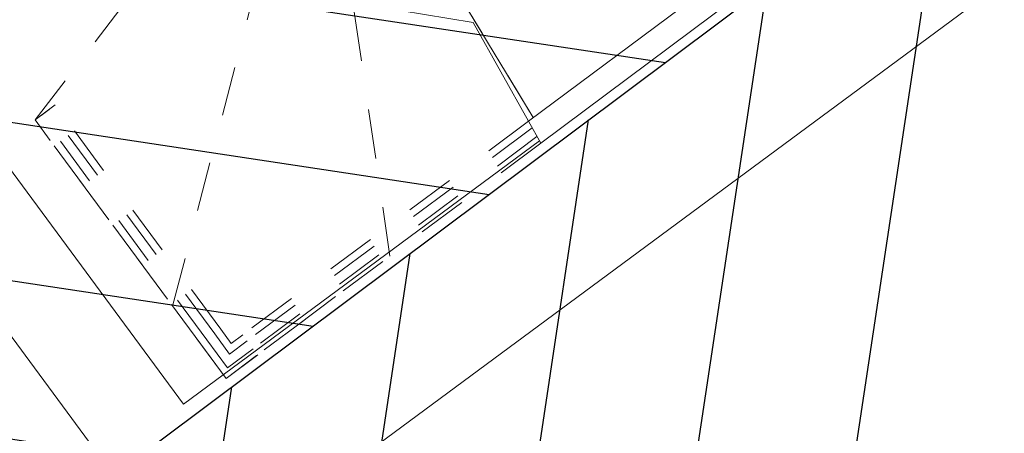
# Model space of a CAD drawing. Header units: metres. Extents: x 1575818 to 1575995, y 2263001 to 2263183.
# Tile 17 of 67: x 1575888.499 to 1575890.496, y 2263039.722 to 2263040.561. Entities that reach past the tile are written whole.
import ezdxf

# ---------------------------------------------------------------- set-up
doc = ezdxf.new("R2010")
doc.units = ezdxf.units.M
doc.linetypes.add('Tiret', pattern=[0.0025, 0.00125, -0.00125])
doc.layers.add('_REVIT', color=7, linetype='CONTINUOUS', true_color=0x0064c8)
for name, color, linetype, lineweight in [('CC43_A-WALL', 113, 'CONTINUOUS', 13), ('CC43_S-STRS', 31, 'CONTINUOUS', 9), ('CC43_S-STRS-MBND', 31, 'Tiret', 9), ('RVT_A-FLOR-HRAL', 11, 'CONTINUOUS', 9), ('RVT_A-FLOR-HRAL-MBND', 5, 'Tiret', 9), ('RVT_S-STRS', 31, 'CONTINUOUS', 9), ('RVT_S-STRS-MBND', 31, 'Tiret', 9)]:
    doc.layers.add(name, color=color, linetype=linetype, lineweight=lineweight)
for name, color, linetype in [('D_BATI', 1, 'CONTINUOUS'), ('H_BATI', 30, 'CONTINUOUS'), ('H_GALETS', 253, 'CONTINUOUS')]:
    doc.layers.add(name, color=color, linetype=linetype)

# ---------------------------------------------------------------- blocks, each defined once
blk = doc.blocks.new('REVIT')
at = {"layer": 'CC43_A-WALL', "color": 253}
for p, q in [((1575883.2982, 2263035.3208), (1575894.5297, 2263043.6189)), ((1575887.4231, 2263041.3511), (1575888.6705, 2263039.6628)), ((1575888.8312, 2263039.7816), (1575887.7027, 2263041.3091)), ((1575889.5529, 2263040.3148), (1575888.8312, 2263039.7816))]:
    blk.add_line(p, q, dxfattribs=at)
at = {"layer": 'CC43_S-STRS', "color": 253, "linetype": 'Tiret'}
blk.add_line((1575889.5405, 2263040.3622), (1575889.3573, 2263040.6641), dxfattribs=at)
at = {"layer": 'CC43_S-STRS', "color": 253}
blk.add_line((1575889.5405, 2263040.3622), (1575889.3573, 2263040.6641), dxfattribs=at)
at = {"layer": 'CC43_S-STRS-MBND', "color": 253}
for p, q in [((1575888.53, 2263040.3576), (1575889.0396, 2263041.02)), ((1575888.8089, 2263039.9801), (1575889.0758, 2263041.0023)), ((1575889.2497, 2263040.0816), (1575889.1156, 2263041.0003)), ((1575888.9174, 2263039.8333), (1575888.53, 2263040.3576)), ((1575889.1396, 2263039.9993), (1575888.9174, 2263039.8333))]:
    blk.add_line(p, q, dxfattribs=at)
at = {"layer": 'CC43_S-STRS-MBND', "color": 253, "linetype": 'Continuous'}
for p, q in [((1575889.221, 2263040.5878), (1575889.4183, 2263040.555)), ((1575889.4183, 2263040.555), (1575889.5305, 2263040.3547))]:
    blk.add_line(p, q, dxfattribs=at)
at = {"layer": 'RVT_A-FLOR-HRAL', "color": 253}
for p, q in [((1575890.2719, 2263040.9086), (1575889.5305, 2263040.3547)), ((1575890.2719, 2263040.9086), (1575889.5305, 2263040.3547)), ((1575890.3023, 2263040.868), (1575889.5555, 2263040.3101)), ((1575890.3023, 2263040.868), (1575889.5555, 2263040.3101)), ((1575889.5305, 2263040.3547), (1575889.5555, 2263040.3101)), ((1575889.5305, 2263040.3547), (1575889.5555, 2263040.3101))]:
    blk.add_line(p, q, dxfattribs=at)
at = {"layer": 'RVT_A-FLOR-HRAL', "color": 253, "linetype": 'Tiret'}
for p, q in [((1575888.53, 2263040.3576), (1575888.5708, 2263040.3878)), ((1575888.53, 2263040.3576), (1575888.5708, 2263040.3878)), ((1575888.9068, 2263039.933), (1575888.5708, 2263040.3878)), ((1575888.9068, 2263039.933), (1575888.5708, 2263040.3878)), ((1575888.866, 2263039.9028), (1575888.53, 2263040.3576)), ((1575888.866, 2263039.9028), (1575888.53, 2263040.3576)), ((1575889.5305, 2263040.3547), (1575888.9512, 2263039.9219)), ((1575889.5305, 2263040.3547), (1575888.9512, 2263039.9219)), ((1575889.5555, 2263040.3101), (1575888.9816, 2263039.8813)), ((1575889.5555, 2263040.3101), (1575888.9816, 2263039.8813)), ((1575888.9279, 2263039.9045), (1575888.9068, 2263039.933)), ((1575888.9279, 2263039.9045), (1575888.9068, 2263039.933)), ((1575888.9512, 2263039.9219), (1575888.9279, 2263039.9045)), ((1575888.9512, 2263039.9219), (1575888.9279, 2263039.9045)), ((1575888.9174, 2263039.8333), (1575888.866, 2263039.9028)), ((1575888.9174, 2263039.8333), (1575888.866, 2263039.9028)), ((1575888.9816, 2263039.8813), (1575888.9174, 2263039.8333)), ((1575888.9816, 2263039.8813), (1575888.9174, 2263039.8333))]:
    blk.add_line(p, q, dxfattribs=at)
at = {"layer": 'RVT_A-FLOR-HRAL-MBND', "color": 253}
for p, q in [((1575888.5424, 2263040.3668), (1575888.5584, 2263040.3786)), ((1575888.5424, 2263040.3668), (1575888.5584, 2263040.3786)), ((1575888.8945, 2263039.9238), (1575888.5584, 2263040.3786)), ((1575888.8945, 2263039.9238), (1575888.5584, 2263040.3786)), ((1575888.8784, 2263039.912), (1575888.5424, 2263040.3668)), ((1575888.8784, 2263039.912), (1575888.5424, 2263040.3668)), ((1575889.5381, 2263040.3412), (1575888.9604, 2263039.9096)), ((1575889.5381, 2263040.3412), (1575888.9604, 2263039.9096)), ((1575889.548, 2263040.3236), (1575888.9724, 2263039.8936)), ((1575889.548, 2263040.3236), (1575888.9724, 2263039.8936)), ((1575888.9247, 2263039.8829), (1575888.8945, 2263039.9238)), ((1575888.9247, 2263039.8829), (1575888.8945, 2263039.9238)), ((1575888.9206, 2263039.8549), (1575888.8784, 2263039.912)), ((1575888.9206, 2263039.8549), (1575888.8784, 2263039.912)), ((1575888.9604, 2263039.9096), (1575888.9247, 2263039.8829)), ((1575888.9604, 2263039.9096), (1575888.9247, 2263039.8829)), ((1575888.9724, 2263039.8936), (1575888.9206, 2263039.8549)), ((1575888.9724, 2263039.8936), (1575888.9206, 2263039.8549))]:
    blk.add_line(p, q, dxfattribs=at)
at = {"layer": 'RVT_S-STRS', "color": 253, "linetype": 'Tiret'}
blk.add_line((1575889.5405, 2263040.3622), (1575889.3573, 2263040.6641), dxfattribs=at)
at = {"layer": 'RVT_S-STRS', "color": 253}
blk.add_line((1575889.5405, 2263040.3622), (1575889.3573, 2263040.6641), dxfattribs=at)
at = {"layer": 'RVT_S-STRS-MBND', "color": 253}
for p, q in [((1575888.53, 2263040.3576), (1575889.0396, 2263041.02)), ((1575888.8089, 2263039.9801), (1575889.0758, 2263041.0023)), ((1575889.2497, 2263040.0816), (1575889.1156, 2263041.0003)), ((1575888.9174, 2263039.8333), (1575888.53, 2263040.3576)), ((1575889.1396, 2263039.9993), (1575888.9174, 2263039.8333))]:
    blk.add_line(p, q, dxfattribs=at)
at = {"layer": 'RVT_S-STRS-MBND', "color": 253, "linetype": 'Continuous'}
for p, q in [((1575889.221, 2263040.5878), (1575889.4183, 2263040.555)), ((1575889.4183, 2263040.555), (1575889.5305, 2263040.3547))]:
    blk.add_line(p, q, dxfattribs=at)

msp = doc.modelspace()

# ---------------------------------------------------------------- hatches: boundary and pattern name
at = {"layer": 'H_BATI'}
h = msp.add_hatch(dxfattribs=at)
h.set_pattern_fill('ANSI31', color=256, scale=0.1)
h.set_pattern_definition([(81.43235, (1575893.79363, 2263027.35096), (-0.3139569, 0.0473002), [])])
h.paths.add_polyline_path([(1575875.1671, 2263013.5852), (1575883.0952, 2263019.4429), (1575887.1343, 2263022.4068), (1575886.7268, 2263022.9603), (1575888.7942, 2263024.4828), (1575889.2095, 2263023.9216), (1575896.0438, 2263028.9789), (1575901.2304, 2263032.8027), (1575897.6187, 2263037.6724), (1575893.5058, 2263043.2392), (1575885.9498, 2263037.5879), (1575877.0652, 2263031.0108), (1575877.1897, 2263030.8417), (1575875.6611, 2263029.7168), (1575875.4596, 2263029.5666), (1575866.305, 2263041.8427), (1575844.6775, 2263070.8449), (1575826.2066, 2263095.6079), (1575818.7085, 2263090.0734), (1575849.7811, 2263053.4972)])
h = msp.add_hatch(dxfattribs=at)
h.set_pattern_fill('ANSI31', color=256, scale=0.1, angle=90)
h.set_pattern_definition([(171.4323, (1575893.79363, 2263027.35096), (-0.0473002, -0.313957), [])])
h.paths.add_polyline_path([(1575892.1908, 2263046.3579), (1575891.5916, 2263047.2207), (1575891.5666, 2263047.2022), (1575891.2861, 2263047.5816), (1575888.3363, 2263051.9078), (1575878.2024, 2263044.4088), (1575869.327, 2263037.7903), (1575875.4596, 2263029.5666), (1575875.6611, 2263029.7168), (1575877.1897, 2263030.8417), (1575877.0652, 2263031.0108), (1575885.9498, 2263037.5879), (1575893.5058, 2263043.2392), (1575893.6471, 2263043.0481), (1575894.4485, 2263043.6406), (1575892.9374, 2263045.6845), (1575892.7766, 2263045.5656)])
h.paths.add_polyline_path([(1575892.0982, 2263046.5107), (1575892.1317, 2263046.4811), (1575891.7676, 2263046.9744)], flags=17)
at = {"layer": 'H_GALETS'}
h = msp.add_hatch(dxfattribs=at)
h.set_pattern_fill('GRAVEL', color=256, scale=0.05)
h.set_pattern_definition([(264.44515, (1575893.7751, 2263028.91579), (-1.38634363, -15.22987353), [0.17086, -16.91525]), (221.40205, (1575893.75856, 2263028.74573), (11.50727991, 10.072424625), [0.293202, -29.027]), (168.94275, (1575893.53863, 2263028.55182), (18.51430418, -3.69751095), [0.20674, -20.46735]), (303.70605, (1575893.32869, 2263028.00223), (-14.06258964, 21.18999867), [0.267002, -26.4332]), (329.26605, (1575893.47686, 2263027.78011), (-14.15959475, 8.49037511), [0.261817, -25.9199]), (33.70605, (1575893.7019, 2263027.64631), (-21.18999867, -14.06258964), [0.267002, -26.4332]), (74.12655, (1575893.92402, 2263027.794476), (-5.74108855, -20.02273855), [0.353097, -34.95655]), (108.68765, (1575894.020597, 2263028.13411), (-9.44028165, 27.75891841), [0.33336, -33.00265]), (157.86195, (1575893.913786, 2263028.449893), (-17.97915308, 7.24949421), [0.267906, -26.52275]), (211.66875, (1575893.66563, 2263028.55085), (11.99388732, 7.27462234), [0.305856, -14.98695]), (258.82975, (1575893.405316, 2263028.390275), (-3.965076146, -20.290297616), [0.39554, -39.1584]), (175.24645, (1575894.3478, 2263028.73869), (-11.6778287, 0.85119796), [0.135002, -13.3653]), (207.90155, (1575894.213265, 2263028.749875), (14.79168468, 7.76124762), [0.25684, -25.4273]), (261.4323, (1575893.9863, 2263028.6297), (0.754218, -1.021789), [0.179605, -1.616445]), (239.63095, (1575893.82425, 2263028.6995), (3.60052005, 5.8146955), [0.09672, -9.5753]), (328.23375, (1575893.77535, 2263028.61606), (-3.2844486, 2.3111509), [0.136783, -6.7024]), (67.39615, (1575893.89164, 2263028.54405), (1.556926, 4.3062351), [0.22216, -7.18315]), (197.9974, (1575893.97703, 2263028.74914), (2.7977977, 0.4866507), [0.160643, -3.85545]), (52.82185, (1575893.18271, 2263028.17861), (7.95524819, 10.60755598), [0.225044, -22.2794]), (106.77855, (1575893.31871, 2263028.357915), (4.2092505, -14.25653585), [0.1888, -18.6911]), (329.63095, (1575893.82619, 2263028.9535), (-5.8146955, 3.60052005), [0.19344, -9.4786]), (20.04285, (1575893.99309, 2263028.8557), (-12.48055263, -4.47683187), [0.225044, -22.2794]), (15.87635, (1575893.65033, 2263027.5451), (-6.61738985, -1.7275231), [0.217018, -10.63385]), (331.20745, (1575893.85907, 2263027.60447), (-13.40534037, 7.46859293), [0.181836, -18.0018]), (103.23375, (1575894.59063, 2263027.93925), (-1.7275197, 6.6174092), [0.19344, -9.4786]), (53.78635, (1575894.54634, 2263028.12755), (-10.26639256, -13.89199897), [0.212892, -21.0762]), (105.87635, (1575894.08995, 2263027.56968), (1.7275231, -6.61738985), [0.10851, -10.7424]), (137.74225, (1575894.52932, 2263027.894), (-4.0386507, 3.3329296), [0.064758, -6.411]), (202.3961, (1575894.4814, 2263027.93754), (3.8195883, 1.2408708), [0.261817, -4.974525]), (222.44135, (1575894.23932, 2263027.83779), (9.46366249, 8.56396573), [0.242634, -24.0207]), (340.1224, (1575893.95952, 2263028.4521), (-2.5302263, 1.2893577), [0.18316, -4.39589]), (29.58955, (1575894.131773, 2263028.389807), (18.878873, 10.778139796), [0.319779, -31.658]), (97.37775, (1575894.40985, 2263028.54771), (1.19237185, -10.16937818), [0.130754, -12.9447]), (126.4323, (1575894.393, 2263028.6774), (-1.77601, 0.26757), [0.0762, -1.1938]), (156.68875, (1575894.19626, 2263027.85336), (9.36667942, -4.13565322), [0.176433, -17.46695]), (84.44515, (1575894.03423, 2263027.92318), (1.38634363, 15.22987353), [0.34172, -16.7444]), (36.4323, (1575894.0673, 2263028.2633), (0.26757, 1.77601), [0.3302, -0.9398]), (1.73715, (1575894.33297, 2263028.45939), (-15.4974104, -0.38964968), [0.200805, -19.87965]), (290.48695, (1575894.53368, 2263028.46548), (1.995091, -4.84138855), [0.184915, -9.06085]), (244.07835, (1575894.5984, 2263028.29226), (-11.87179874, -24.54805672), [0.301073, -29.80625]), (211.85845, (1575894.46679, 2263028.02148), (-14.03748159, -8.78306442), [0.318514, -31.5329]), (211.85845, (1575894.46679, 2263028.02148), (-14.03748159, -8.78306442), [0.318514, -31.5329])])
h.paths.add_polyline_path([(1575888.5589, 2263053.6929), (1575884.1824, 2263050.4578), (1575877.0902, 2263045.2151), (1575871.3248, 2263040.9157), (1575872.1086, 2263039.8646), (1575878.2024, 2263044.4088), (1575888.3363, 2263051.9078), (1575894.2114, 2263043.9613), (1575895.2483, 2263044.7625), (1575894.7279, 2263045.4651), (1575894.101, 2263046.3259), (1575891.4127, 2263049.9257), (1575891.4114, 2263049.9239), (1575891.2547, 2263050.1374), (1575890.391, 2263051.2939)])
edge = h.paths.add_edge_path(flags=16)
edge.add_arc((1575879.1234, 2263045.6074), 0.3, 0, 360)

# ---------------------------------------------------------------- linework, layer by layer
at = {"layer": 'D_BATI', "flags": 128}
msp.add_lwpolyline([(1575886.7337, 2263022.9654), (1575888.7942, 2263024.4828), (1575889.2095, 2263023.9216), (1575896.0438, 2263028.9789), (1575901.2304, 2263032.8027), (1575897.6187, 2263037.6724), (1575893.5058, 2263043.2392), (1575885.9498, 2263037.5879), (1575877.0652, 2263031.0108)], dxfattribs=at)

# ---------------------------------------------------------------- block references
at = {"layer": '_REVIT'}
msp.add_blockref('REVIT', (0, 0), dxfattribs=at)

doc.saveas('drawing.dxf')
